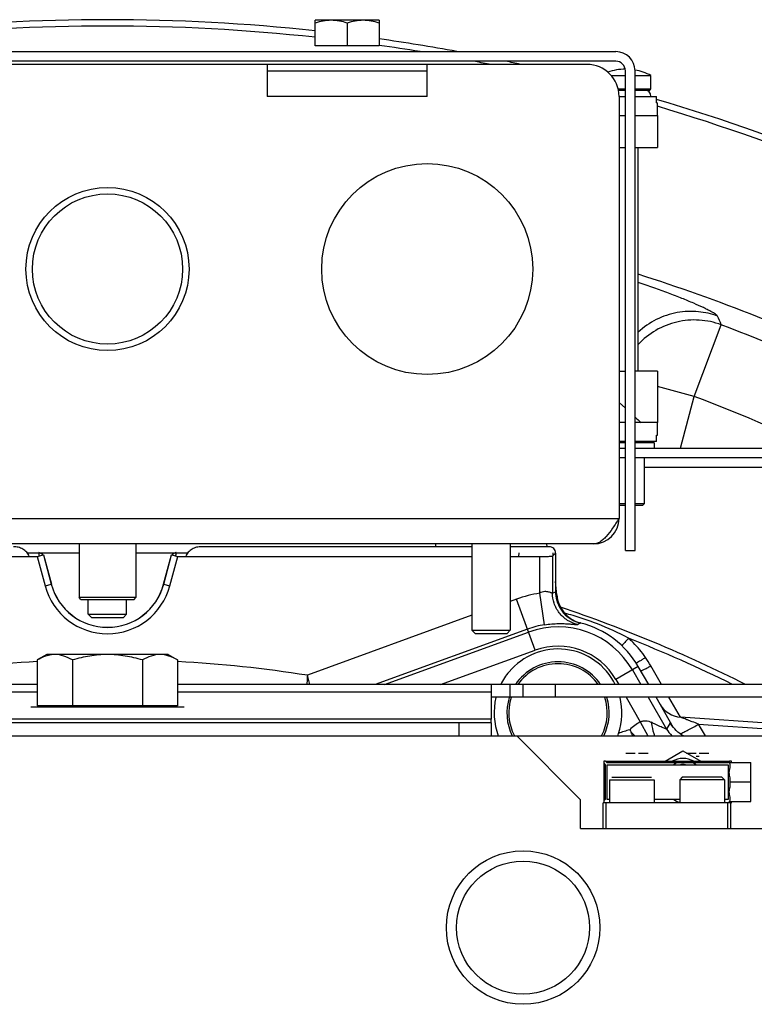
# Model space of a CAD drawing. Extents: x -3199 to 1181, y 8 to 2383.
# Tile 5 of 62: x -2898 to -2783, y 1349 to 1503. Entities that reach past the tile are written whole.
import ezdxf

# ---------------------------------------------------------------- set-up
doc = ezdxf.new("R2010")
doc.units = 0
doc.header["$LTSCALE"] = 65.395
doc.layers.get('0').update_dxf_attribs({"linetype": 'CONTINUOUS'})
doc.layers.add('3_ALL_AXES', color=7, linetype='CONTINUOUS')

msp = doc.modelspace()

# ---------------------------------------------------------------- linework, layer by layer
at = {"color": 6, "linetype": 'CONTINUOUS'}
for p, q in [((-2852.09, 1498.55), (-2852.09, 1502.55)), ((-2842.09, 1502.55), (-2852.09, 1502.55)), ((-2847.09, 1502.1), (-2847.09, 1498.55)), ((-2842.09, 1502.55), (-2842.09, 1498.55)), ((-2964.09, 1497.65), (-2805.09, 1497.65)), ((-2802.09, 1419.65), (-2802.09, 1494.65)), ((-2808.59, 1420.65), (-2960.59, 1420.65)), ((-2889.04, 1420.65), (-2889.04, 1412.25)), ((-2880.14, 1420.65), (-2880.14, 1412.25)), ((-2859.09, 1420.25), (-2859.09, 1420.22)), ((-2833.27, 1420.65), (-2833.29, 1420.25)), ((-2827.59, 1420.65), (-2827.59, 1407.15)), ((-2821.59, 1420.65), (-2821.59, 1407.15)), ((-2820.09, 1420.25), (-2820.09, 1420.22)), ((-2815.91, 1420.65), (-2815.89, 1420.22)), ((-2894.61, 1418.96), (-2893.37, 1414.34)), ((-2875.81, 1414.34), (-2874.57, 1418.96)), ((-2814.51, 1419.23), (-2814.51, 1413.16)), ((-2803.59, 1419.65), (-2802.09, 1419.65)), ((-2888.74, 1411.95), (-2889.04, 1412.25)), ((-2880.14, 1412.25), (-2889.04, 1412.25)), ((-2880.44, 1411.95), (-2880.14, 1412.25)), ((-2888.74, 1411.95), (-2880.44, 1411.95)), ((-2887.59, 1409.65), (-2887.59, 1411.95)), ((-2881.59, 1409.65), (-2881.59, 1411.95)), ((-2887.59, 1409.65), (-2887.09, 1409.15)), ((-2887.59, 1409.65), (-2881.59, 1409.65)), ((-2887.09, 1409.15), (-2882.09, 1409.15)), ((-2881.59, 1409.65), (-2882.09, 1409.15)), ((-2827.59, 1407.15), (-2821.59, 1407.15)), ((-2827.09, 1406.65), (-2827.59, 1407.15)), ((-2827.09, 1406.65), (-2822.09, 1406.65)), ((-2822.09, 1406.65), (-2821.59, 1407.15)), ((-2894.09, 1403.35), (-2895.56, 1402.5)), ((-2875.09, 1403.35), (-2894.09, 1403.35)), ((-2875.09, 1403.35), (-2873.62, 1402.5)), ((-2895.56, 1402.5), (-2895.56, 1395.35)), ((-2890.07, 1402.5), (-2890.07, 1395.35)), ((-2879.11, 1402.5), (-2879.11, 1395.35)), ((-2873.62, 1402.5), (-2873.62, 1395.35)), ((-2895.56, 1398.66), (-3054.59, 1398.66)), ((-2714.59, 1398.66), (-2873.62, 1398.66)), ((-2819.59, 1396.66), (-2819.59, 1398.66)), ((-2824.59, 1397.49), (-2824.59, 1393.23)), ((-2714.59, 1396.66), (-2824.59, 1396.66)), ((-2822.13, 1394.31), (-2822.13, 1394.22)), ((-2806.13, 1394.14), (-2806.13, 1394.22)), ((-2824.59, 1392.65), (-2944.59, 1392.65)), ((-2824.59, 1392.65), (-2824.59, 1390.65)), ((-2796.52, 1392.59), (-2796.58, 1392.68)), ((-2772.78, 1392.02), (-2794.98, 1393.57)), ((-3054.59, 1390.65), (-2714.59, 1390.65)), ((-2820.59, 1390.65), (-2810.59, 1380.65)), ((-2806.99, 1386.35), (-2806.99, 1380.45)), ((-2806.69, 1386.65), (-2802.81, 1386.65)), ((-2800.77, 1386.65), (-2793.31, 1386.65)), ((-2791.27, 1386.65), (-2787.29, 1386.65)), ((-2787.4, 1386.45), (-2783.99, 1386.45)), ((-2783.99, 1380.35), (-2783.99, 1386.45)), ((-2806.09, 1383.75), (-2806.09, 1380.15)), ((-2799.09, 1383.75), (-2799.09, 1380.15)), ((-2794.69, 1384.15), (-2795.09, 1383.75)), ((-2795.09, 1383.75), (-2795.09, 1380.15)), ((-2788.09, 1383.75), (-2795.09, 1383.75)), ((-2788.49, 1384.15), (-2794.69, 1384.15)), ((-2788.49, 1384.15), (-2788.09, 1383.75)), ((-2788.09, 1383.75), (-2788.09, 1380.15)), ((-2783.99, 1383.4), (-2787.19, 1383.4)), ((-2810.59, 1376.15), (-2810.59, 1380.65)), ((-2787.09, 1380.15), (-2807.09, 1380.15)), ((-2806.59, 1376.15), (-2806.59, 1380.15)), ((-2787.59, 1376.15), (-2787.59, 1380.15)), ((-2787.4, 1380.35), (-2783.99, 1380.35)), ((-2787.09, 1376.15), (-2787.09, 1380.15)), ((-2810.59, 1376.15), (-2778.59, 1376.15))]:
    msp.add_line(p, q, dxfattribs=at)
at = {"color": 2, "linetype": 'CONTINUOUS'}
for p, q in [((-2842.09, 1498.55), (-2852.09, 1498.55)), ((-2805.09, 1496.15), (-2964.09, 1496.15)), ((-2809.59, 1495.65), (-2959.59, 1495.65)), ((-2859.59, 1495.65), (-2859.59, 1490.65)), ((-2834.59, 1490.65), (-2834.59, 1495.65)), ((-2859.59, 1494.65), (-2834.59, 1494.65)), ((-2803.59, 1419.65), (-2803.59, 1494.65)), ((-2804.59, 1490.65), (-2804.59, 1424.65)), ((-2827.59, 1420.22), (-2869.88, 1420.22)), ((-2859.09, 1420.25), (-2827.59, 1420.25)), ((-2821.59, 1420.25), (-2820.09, 1420.25)), ((-2815.51, 1420.22), (-2821.59, 1420.22)), ((-2941.59, 1418.7), (-2895.57, 1418.7)), ((-2897.16, 1419.28), (-2895.34, 1419.28)), ((-2895.57, 1418.7), (-2894.61, 1418.96)), ((-2894.61, 1418.96), (-2895.3, 1419.3)), ((-2895.25, 1419.28), (-2889.04, 1419.28)), ((-2880.14, 1419.28), (-2873.93, 1419.28)), ((-2873.88, 1419.3), (-2874.57, 1418.96)), ((-2874.57, 1418.96), (-2873.61, 1418.7)), ((-2873.85, 1419.28), (-2872.02, 1419.28)), ((-2873.61, 1418.7), (-2827.59, 1418.7)), ((-2821.59, 1418.7), (-2816.99, 1418.7)), ((-2820.27, 1419.28), (-2820.32, 1418.7)), ((-2814.99, 1418.75), (-2814.51, 1419.23)), ((-2814.87, 1418.87), (-2814.91, 1419.28)), ((-2814.33, 1412.69), (-2814.51, 1414.77)), ((-2799.95, 1398.66), (-2801.58, 1401.47)), ((-2824.59, 1398.66), (-2824.59, 1397.49)), ((-2873.62, 1395.35), (-2895.56, 1395.35)), ((-2796.05, 1391.9), (-2798.8, 1396.66)), ((-2896.59, 1395.15), (-2872.59, 1395.15)), ((-2824.59, 1393.23), (-2944.59, 1393.23)), ((-2824.59, 1392.65), (-2824.59, 1393.23)), ((-2803.53, 1387.95), (-2802.04, 1387.95)), ((-2801.54, 1387.95), (-2800.05, 1387.95)), ((-2797.39, 1386.65), (-2794.59, 1388.27)), ((-2794.59, 1388.27), (-2791.79, 1386.65)), ((-2794.03, 1387.95), (-2792.54, 1387.95)), ((-2792.04, 1387.95), (-2790.55, 1387.95)), ((-2806.99, 1386.65), (-2806.99, 1386.35)), ((-2806.69, 1386.65), (-2806.99, 1386.65)), ((-2806.99, 1386.35), (-2806.76, 1386.11)), ((-2806.76, 1386.11), (-2806.76, 1380.68)), ((-2806.46, 1386.41), (-2806.69, 1386.65)), ((-2787.52, 1386.41), (-2806.46, 1386.41)), ((-2806.46, 1380.68), (-2806.46, 1386.11)), ((-2806.46, 1386.11), (-2787.52, 1386.11)), ((-2802.81, 1386.65), (-2800.77, 1386.65)), ((-2793.31, 1386.65), (-2791.27, 1386.65)), ((-2792.54, 1387.45), (-2792.04, 1387.45)), ((-2787.29, 1386.65), (-2787.52, 1386.41)), ((-2787.52, 1386.11), (-2787.52, 1380.68)), ((-2786.99, 1386.65), (-2787.29, 1386.65)), ((-2786.99, 1386.45), (-2786.99, 1386.65)), ((-2806.09, 1383.75), (-2799.09, 1383.75)), ((-2805.69, 1384.15), (-2799.49, 1384.15)), ((-2807.09, 1376.15), (-2807.09, 1380.15)), ((-2806.76, 1380.68), (-2806.99, 1380.45)), ((-2806.99, 1380.45), (-2806.99, 1380.15)), ((-2806.09, 1380.68), (-2806.46, 1380.68)), ((-2795.09, 1380.68), (-2799.09, 1380.68)), ((-2787.52, 1380.68), (-2788.09, 1380.68)), ((-2787.09, 1380.15), (-2786.99, 1380.15)), ((-2786.99, 1380.15), (-2786.99, 1380.35))]:
    msp.add_line(p, q, dxfattribs=at)
at = {"color": 7, "linetype": 'CONTINUOUS'}
for p, q in [((-2799.59, 1491.85), (-2799.59, 1493.9)), ((-2804.69, 1491.65), (-2803.59, 1491.65)), ((-2802.09, 1491.65), (-2799.79, 1491.65)), ((-2804.59, 1490.65), (-2803.59, 1490.65)), ((-2802.09, 1490.65), (-2798.74, 1490.65)), ((-2798.74, 1489.65), (-2798.74, 1490.65)), ((-2798.74, 1489.65), (-2798.59, 1489.65)), ((-2804.59, 1487.65), (-2803.59, 1487.65)), ((-2802.09, 1487.65), (-2798.59, 1487.65)), ((-2798.59, 1487.65), (-2798.59, 1482.65)), ((-2804.59, 1482.65), (-2803.59, 1482.65)), ((-2802.09, 1482.65), (-2798.59, 1482.65)), ((-2801.59, 1447.65), (-2801.59, 1482.65)), ((-2804.59, 1447.65), (-2803.59, 1447.65)), ((-2798.59, 1447.65), (-2802.09, 1447.65)), ((-2798.59, 1447.65), (-2798.59, 1439.65)), ((-2804.59, 1442.79), (-2803.59, 1441.87)), ((-2803.59, 1439.65), (-2804.59, 1439.65)), ((-2798.59, 1439.65), (-2802.09, 1439.65)), ((-2798.74, 1436.65), (-2798.74, 1437.65)), ((-2798.74, 1437.65), (-2798.59, 1437.65)), ((-2803.59, 1436.65), (-2804.59, 1436.65)), ((-2803.59, 1436.45), (-2804.59, 1436.45)), ((-2798.74, 1436.65), (-2802.09, 1436.65)), ((-2799.09, 1436.45), (-2802.09, 1436.45)), ((-2799.09, 1436.45), (-2799.29, 1436.65)), ((-2799.09, 1436.45), (-2799.09, 1435.65)), ((-2804.59, 1434.15), (-2803.59, 1434.15)), ((-2802.09, 1434.15), (-2780.68, 1434.15)), ((-2800.64, 1434.15), (-2800.64, 1426.95)), ((-2803.59, 1426.95), (-2804.59, 1426.95)), ((-2803.59, 1426.65), (-2804.59, 1426.65)), ((-2800.64, 1426.95), (-2802.09, 1426.95)), ((-2800.94, 1426.65), (-2802.09, 1426.65)), ((-2800.94, 1426.65), (-2800.64, 1426.95))]:
    msp.add_line(p, q, dxfattribs=at)
at = {"color": 9, "linetype": 'CONTINUOUS'}
for p, q in [((-2804.74, 1491.85), (-2803.59, 1491.85)), ((-2802.09, 1491.85), (-2799.59, 1491.85)), ((-2834.59, 1490.65), (-2859.59, 1490.65)), ((-2792.82, 1443.72), (-2788.59, 1454.92)), ((-2792.82, 1443.72), (-2798.59, 1445.27)), ((-2794.99, 1435.65), (-2792.82, 1443.72)), ((-2800.64, 1432.65), (-2780.68, 1432.65)), ((-2964.59, 1424.65), (-2804.59, 1424.65)), ((-2895.57, 1418.7), (-2894.34, 1414.09)), ((-2894.61, 1418.96), (-2893.38, 1414.34)), ((-2875.8, 1414.34), (-2874.57, 1418.96)), ((-2874.84, 1414.09), (-2873.61, 1418.7)), ((-2816.99, 1412.95), (-2816.99, 1418.7)), ((-2814.99, 1418.75), (-2814.99, 1412.95)), ((-2894.34, 1414.09), (-2893.37, 1414.34)), ((-2875.81, 1414.34), (-2874.84, 1414.09)), ((-2816.24, 1408.01), (-2816.99, 1412.95)), ((-2814.99, 1412.95), (-2814.51, 1413.16)), ((-2814.49, 1412.75), (-2814.43, 1412.73)), ((-2814.49, 1412.75), (-2814.33, 1412.69)), ((-2814.34, 1412.7), (-2814.33, 1412.69)), ((-2820.61, 1412.03), (-2821.59, 1411.67)), ((-2817.71, 1404.04), (-2820.61, 1412.03)), ((-2827.59, 1409.49), (-2853.33, 1400.12)), ((-2811.08, 1408.07), (-2810.7, 1408.31)), ((-2818.9, 1407.33), (-2842.73, 1398.66)), ((-2841.27, 1398.66), (-2818.73, 1406.86)), ((-2832.51, 1398.66), (-2817.71, 1404.04)), ((-2801.58, 1401.47), (-2805.08, 1399.45)), ((-2797.93, 1398.66), (-2799.62, 1401.58)), ((-2797.93, 1398.66), (-2799.62, 1401.58)), ((-2852.96, 1398.66), (-2853.33, 1400.12)), ((-2802.49, 1400.95), (-2801.16, 1398.66)), ((-2821.59, 1396.66), (-2821.59, 1398.66)), ((-2814.59, 1398.66), (-2814.59, 1396.66)), ((-2805.08, 1399.45), (-2804.63, 1398.66)), ((-2895.56, 1397.49), (-2944.59, 1397.49)), ((-2824.59, 1397.49), (-2873.62, 1397.49)), ((-2803.47, 1396.66), (-2801.26, 1392.82)), ((-2800.01, 1396.66), (-2797.15, 1391.7)), ((-2795, 1393.57), (-2796.78, 1396.66)), ((-2795, 1393.57), (-2796.78, 1396.66)), ((-2829.59, 1390.65), (-2829.59, 1392.65)), ((-2801.26, 1392.82), (-2800.06, 1390.65)), ((-2796.58, 1392.68), (-2797.15, 1391.7)), ((-2796.58, 1392.68), (-2796.48, 1392.51)), ((-2791.09, 1390.65), (-2792.14, 1392.46)), ((-2791.09, 1390.65), (-2792.14, 1392.46)), ((-2792.14, 1392.46), (-2772.8, 1391.11)), ((-2802.14, 1390.65), (-2802.7, 1391.21))]:
    msp.add_line(p, q, dxfattribs=at)
at = {"color": 3, "linetype": 'CONTINUOUS'}
for p, q in [((-2804.59, 1435.65), (-2803.59, 1435.65)), ((-2802.09, 1435.65), (-2780.68, 1435.65))]:
    msp.add_line(p, q, dxfattribs=at)
at = {"color": 2, "linetype": 'CONTINUOUS'}
for centre, radius in [((-2834.59, 1463.65), 16.5), ((-2884.59, 1463.65), 12.75)]:
    msp.add_circle(centre, radius, dxfattribs=at)
at = {"color": 9, "linetype": 'CONTINUOUS'}
msp.add_circle((-2884.59, 1463.65), 11.75, dxfattribs=at)
at = {"color": 6, "linetype": 'CONTINUOUS'}
for radius in [12, 10.4]:
    msp.add_circle((-2819.59, 1360.65), radius, dxfattribs=at)
at = {"color": 7, "linetype": 'CONTINUOUS'}
for centre, radius, start, end in [((-2884.59, 1200.65), 302, 83.8217, 96.1783), ((-2884.59, 1200.65), 301, 83.8012, 96.1989), ((-2884.59, 1200.65), 302, 79.575, 81.9099), ((-2884.59, 1200.65), 301, 80.6526, 81.8805), ((-2884.59, 1200.65), 301, 78.5604, 79.0411), ((-2884.59, 1200.65), 302, 77.651, 78.1001), ((-2800.59, 1490.65), 1, 0, 90), ((-2799.79, 1491.85), 0.2, 270, 360), ((-2884.59, 1200.65), 302, 60.8983, 73.4828), ((-2884.59, 1200.65), 301, 61.1664, 73.3975), ((-2884.59, 1200.65), 275, 64.1809, 72.4327), ((-2647.82, 1612.22), 230.83, 228.0615, 228.3843)]:
    msp.add_arc(centre, radius, start, end, dxfattribs=at)
at = {"color": 6, "linetype": 'CONTINUOUS'}
for centre, radius, start, end in [((-2805.09, 1494.65), 3, 0, 90), ((-2884.59, 1416.7), 9.09, 195, 345), ((-2809.53, 1413.16), 4.98, 180.0015, 183.4851), ((-2809.51, 1413.17), 5, 183.484, 186.9421), ((-2884.59, 1200.65), 221.74, 63.251, 71.3693), ((-2814.13, 1394.22), 14.5, 75.8005, 76.2987), ((-2814.13, 1394.22), 8, 146.3301, 146.3362), ((-2814.13, 1394.22), 8, 33.6638, 33.6716), ((-2794.7, 1397.56), 4, 210, 266), ((-2792.09, 1395.15), 5.12, 209.9999, 210.6947), ((-2814.13, 1394.22), 8, 333.4329, 333.4389), ((-2726.96, 1435.82), 87.9, 210.206, 210.4966), ((-2939.52, 1310.61), 158.79, 30.2659, 30.501)]:
    msp.add_arc(centre, radius, start, end, dxfattribs=at)
at = {"color": 2, "linetype": 'CONTINUOUS'}
for centre, radius, start, end in [((-2809.59, 1490.65), 5, 0.0001, 89.9999), ((-2805.09, 1494.65), 1.5, 0.0002, 89.9998), ((-2808.59, 1424.65), 4, 270, 360), ((-2809.35, 1413.13), 5, 185, 255.8005), ((-2814.13, 1394.22), 14.5, 30, 75.8005), ((-2814.13, 1394.22), 10, 26.3278, 140), ((-2814.13, 1394.22), 8, 33.6716, 146.3301), ((-2818.98, 1390.42), 22.35, 29.9792, 33.9419), ((-2814.09, 1394.2), 10.05, 140.0335, 153.6436), ((-2814.13, 1394.22), 10, 165.9113, 200.9626), ((-2814.13, 1394.22), 8, 162.2824, 206.5662), ((-2814.13, 1394.22), 8, 333.4389, 17.7181), ((-2814.13, 1394.22), 10, 341.1846, 14.0886), ((-2814.13, 1394.22), 10, 339.041, 341.1837), ((-2794.59, 1383.65), 3.45, 60.4666, 119.5334), ((-2794.29, 1383.39), 3.26, 111.8592, 123.2832), ((-2794.59, 1383.65), 2.5, 80.6605, 99.3395), ((-2794.29, 1383.39), 3.26, 56.7168, 68.1408), ((-2794.28, 1383.42), 3.27, 236.7629, 254.9292), ((-2794.29, 1383.4), 3.25, 254.9854, 255.7416)]:
    msp.add_arc(centre, radius, start, end, dxfattribs=at)
at = {"color": 9, "linetype": 'CONTINUOUS'}
for centre, radius, start, end in [((-2884.59, 1200.65), 271.79, 64.2336, 69.3173), ((-2884.59, 1200.65), 259.82, 63.879, 69.3173), ((-2884.59, 1416.7), 10.09, 195, 345), ((-2884.59, 1416.7), 9.1, 195, 345), ((-2814.13, 1394.22), 18.94, 98.665, 110), ((-2814.13, 1394.22), 13.95, 98.665, 110), ((-2814.13, 1394.22), 13.45, 30, 110), ((-2814.13, 1394.22), 10.45, 30, 110), ((-2884.59, 1200.65), 220.84, 63.7249, 68.3452), ((-2884.59, 1200.65), 201.9, 93.1147, 98.9064), ((-2884.59, 1200.65), 201.9, 81.0936, 86.8853), ((-2814.13, 1394.22), 7.7, 35.1601, 144.8402), ((-2814.13, 1394.22), 7.7, 161.5674, 207.6875), ((-2814.13, 1394.22), 7.7, 332.3125, 18.4327), ((-2797.09, 1371.65), 20.78, 106.3052, 111.3858), ((-2792.81, 1394.21), 5.01, 210.055, 225.3458)]:
    msp.add_arc(centre, radius, start, end, dxfattribs=at)
at = {"color": 6, "linetype": 'CONTINUOUS'}
for points, knots in [([(-2849.59, 1502.55), (-2850.01, 1502.55), (-2850.86, 1502.46), (-2851.69, 1502.24), (-2852.09, 1502.1)], [0, 0, 0, 0, 0.498128, 1, 1, 1, 1]), ([(-2847.09, 1502.1), (-2847.49, 1502.24), (-2848.32, 1502.46), (-2849.17, 1502.55), (-2849.59, 1502.55)], [0, 0, 0, 0, 0.501872, 1, 1, 1, 1]), ([(-2844.59, 1502.55), (-2845.01, 1502.55), (-2845.86, 1502.46), (-2846.69, 1502.24), (-2847.09, 1502.1)], [0, 0, 0, 0, 0.498128, 1, 1, 1, 1]), ([(-2842.09, 1502.1), (-2842.49, 1502.24), (-2843.32, 1502.46), (-2844.17, 1502.55), (-2844.59, 1502.55)], [0, 0, 0, 0, 0.501872, 1, 1, 1, 1]), ([(-2804.59, 1424.65), (-2804.92, 1424.13), (-2805.54, 1423.16), (-2806.36, 1422.03), (-2807.06, 1421.33), (-2807.56, 1420.95), (-2808.07, 1420.7), (-2808.42, 1420.65), (-2808.59, 1420.65)], [0, 0, 0, 0, 0.312601, 0.592695, 0.71328, 0.819587, 0.913511, 1, 1, 1, 1]), ([(-2814.48, 1412.56), (-2814.42, 1412.06), (-2814.14, 1411.08), (-2813.31, 1409.8), (-2812.13, 1408.82), (-2811.19, 1408.43), (-2810.7, 1408.31)], [0, 0, 0, 0, 0.249999, 0.499998, 0.749999, 1, 1, 1, 1]), ([(-2894.04, 1403.17), (-2894.17, 1403.13), (-2894.69, 1402.96), (-2895.2, 1402.71), (-2895.56, 1402.5)], [0, 0, 0, 0, 0.243168, 1, 1, 1, 1]), ([(-2892.82, 1403.35), (-2892.92, 1403.35), (-2893.33, 1403.33), (-2893.74, 1403.25), (-2894.04, 1403.17)], [0, 0, 0, 0, 0.247885, 1, 1, 1, 1]), ([(-2890.07, 1402.5), (-2890.51, 1402.75), (-2891.38, 1403.17), (-2892.35, 1403.35), (-2892.82, 1403.35)], [0, 0, 0, 0, 0.514934, 1, 1, 1, 1]), ([(-2884.59, 1403.35), (-2885.52, 1403.35), (-2887.37, 1403.19), (-2889.18, 1402.76), (-2890.07, 1402.5)], [0, 0, 0, 0, 0.499893, 1, 1, 1, 1]), ([(-2879.11, 1402.5), (-2880, 1402.76), (-2881.81, 1403.19), (-2883.66, 1403.35), (-2884.59, 1403.35)], [0, 0, 0, 0, 0.500107, 1, 1, 1, 1]), ([(-2876.36, 1403.35), (-2876.83, 1403.35), (-2877.8, 1403.17), (-2878.67, 1402.75), (-2879.11, 1402.5)], [0, 0, 0, 0, 0.485066, 1, 1, 1, 1]), ([(-2873.62, 1402.5), (-2874.05, 1402.75), (-2874.93, 1403.17), (-2875.89, 1403.35), (-2876.36, 1403.35)], [0, 0, 0, 0, 0.514934, 1, 1, 1, 1]), ([(-2794.5, 1390.65), (-2794.92, 1390.86), (-2795.68, 1391.41), (-2796.26, 1392.15), (-2796.49, 1392.53)], [0, 0, 0, 0, 0.510626, 1, 1, 1, 1])]:
    msp.add_open_spline(points, degree=3, knots=knots, dxfattribs=at)
at = {"color": 9, "linetype": 'CONTINUOUS'}
for points, knots in [([(-2789.19, 1456.28), (-2789.21, 1456.33), (-2789.32, 1456.44), (-2789.53, 1456.61), (-2789.86, 1456.81), (-2790.28, 1457.05), (-2790.81, 1457.32), (-2791.69, 1457.75), (-2793.01, 1458.34), (-2794.82, 1459.1), (-2796.89, 1459.91), (-2799.18, 1460.74), (-2800.77, 1461.29), (-2801.59, 1461.56)], [0, 0, 0, 0, 0.012178, 0.032229, 0.060393, 0.096538, 0.140385, 0.191577, 0.314267, 0.460789, 0.62691, 0.808173, 1, 1, 1, 1]), ([(-2789.19, 1456.28), (-2790.15, 1456.64), (-2792.24, 1457.12), (-2795.56, 1456.98), (-2798.83, 1455.89), (-2800.75, 1454.55), (-2801.59, 1453.76)], [0, 0, 0, 0, 0.230407, 0.479652, 0.739672, 1, 1, 1, 1]), ([(-2788.59, 1454.92), (-2789.69, 1455.34), (-2792.03, 1455.83), (-2795.59, 1455.53), (-2798.92, 1454.21), (-2800.79, 1452.72), (-2801.59, 1451.86)], [0, 0, 0, 0, 0.249819, 0.499841, 0.749953, 1, 1, 1, 1]), ([(-2814.99, 1412.95), (-2815, 1412.93), (-2815.07, 1412.95), (-2815.17, 1412.99), (-2815.35, 1413.06), (-2815.58, 1413.13), (-2815.88, 1413.19), (-2816.22, 1413.2), (-2816.61, 1413.13), (-2816.86, 1413.02), (-2816.99, 1412.95)], [0, 0, 0, 0, 0.024641, 0.082651, 0.174051, 0.294366, 0.439371, 0.605408, 0.792361, 1, 1, 1, 1]), ([(-2811.08, 1408.07), (-2811.62, 1408.19), (-2812.7, 1408.63), (-2814, 1409.8), (-2814.81, 1411.31), (-2814.99, 1412.42), (-2814.99, 1412.95)], [0, 0, 0, 0, 0.249262, 0.508951, 0.763774, 1, 1, 1, 1]), ([(-2803.1, 1405.9), (-2804.67, 1406.76), (-2807.13, 1407.86), (-2810.5, 1409.07), (-2812.21, 1409.58), (-2813.08, 1409.8)], [0, 0, 0, 0, 0.499839, 0.749947, 1, 1, 1, 1]), ([(-2816.24, 1408.01), (-2815.86, 1408.07), (-2815.14, 1408.15), (-2814.11, 1408.2), (-2813.22, 1408.19), (-2812.48, 1408.15), (-2811.98, 1408.11), (-2811.65, 1408.08), (-2811.47, 1408.07), (-2811.32, 1408.06), (-2811.2, 1408.05), (-2811.13, 1408.06), (-2811.09, 1408.06), (-2811.08, 1408.07)], [0, 0, 0, 0, 0.220153, 0.422319, 0.595677, 0.737043, 0.846775, 0.89023, 0.9263, 0.955141, 0.976901, 0.991738, 1, 1, 1, 1]), ([(-2803.1, 1405.9), (-2803.3, 1405.67), (-2803.65, 1405.28), (-2804, 1404.9), (-2804.16, 1404.74)], [0, 0, 0, 0, 0.580836, 1, 1, 1, 1]), ([(-2800.44, 1402.89), (-2801, 1403.73), (-2801.86, 1404.77), (-2802.84, 1405.68), (-2803.1, 1405.9)], [0, 0, 0, 0, 0.74965, 1, 1, 1, 1]), ([(-2853.33, 1400.12), (-2853.34, 1399.99), (-2853.36, 1399.51), (-2853.39, 1399.02), (-2853.41, 1398.66)], [0, 0, 0, 0, 0.253691, 1, 1, 1, 1]), ([(-2801.26, 1392.82), (-2801.12, 1392.89), (-2800.83, 1392.99), (-2800.24, 1393.02), (-2799.8, 1392.88), (-2799.54, 1392.76)], [0, 0, 0, 0, 0.255949, 0.507884, 1, 1, 1, 1]), ([(-2797.15, 1391.7), (-2797.15, 1391.7), (-2797.17, 1391.69), (-2797.2, 1391.7), (-2797.26, 1391.72), (-2797.38, 1391.76), (-2797.58, 1391.84), (-2797.86, 1391.96), (-2798.22, 1392.12), (-2798.62, 1392.31), (-2799.07, 1392.53), (-2799.38, 1392.68), (-2799.54, 1392.76)], [0, 0, 0, 0, 0.005401, 0.018817, 0.041399, 0.073125, 0.162901, 0.284369, 0.433148, 0.604801, 0.795007, 1, 1, 1, 1]), ([(-2799.54, 1392.76), (-2799.52, 1392.57), (-2799.41, 1391.85), (-2799.23, 1391.15), (-2799.03, 1390.65)], [0, 0, 0, 0, 0.25675, 1, 1, 1, 1]), ([(-2795.01, 1390.95), (-2794.83, 1391.03), (-2794.41, 1391.23), (-2793.45, 1391.72), (-2792.67, 1392.15), (-2792.14, 1392.46)], [0, 0, 0, 0, 0.182253, 0.42845, 1, 1, 1, 1]), ([(-2792.14, 1392.46), (-2792.48, 1392.59), (-2792.99, 1392.78), (-2793.63, 1393.03), (-2794.07, 1393.2), (-2794.42, 1393.33), (-2794.76, 1393.47), (-2794.84, 1393.5), (-2794.99, 1393.57), (-2794.98, 1393.57)], [0, 0, 0, 0, 0.362134, 0.531024, 0.685141, 0.818091, 0.920912, 0.98413, 1, 1, 1, 1])]:
    msp.add_open_spline(points, degree=3, knots=knots, dxfattribs=at)
for points in [[(-2788.59, 1454.92), (-2788.79, 1455.38), (-2788.99, 1455.83), (-2789.19, 1456.28)], [(-2801.26, 1392.82), (-2801.86, 1392.49), (-2802.43, 1392.07), (-2802.92, 1391.59)]]:
    msp.add_open_spline(points, degree=3, dxfattribs=at)
at = {"color": 2, "linetype": 'CONTINUOUS'}
for points, knots in [([(-2896.83, 1418.7), (-2896.91, 1418.94), (-2897.19, 1419.38), (-2897.81, 1419.86), (-2898.53, 1420.16), (-2899.04, 1420.22), (-2899.3, 1420.22)], [0, 0, 0, 0, 0.249433, 0.499451, 0.749691, 1, 1, 1, 1]), ([(-2869.88, 1420.22), (-2870.14, 1420.22), (-2870.65, 1420.16), (-2871.37, 1419.86), (-2871.98, 1419.38), (-2872.27, 1418.94), (-2872.35, 1418.7)], [0, 0, 0, 0, 0.250264, 0.500488, 0.750519, 1, 1, 1, 1]), ([(-2814.51, 1419.22), (-2814.51, 1419.35), (-2814.57, 1419.62), (-2814.79, 1419.95), (-2815.12, 1420.17), (-2815.38, 1420.22), (-2815.51, 1420.22)], [0, 0, 0, 0, 0.250001, 0.5, 0.749999, 1, 1, 1, 1]), ([(-2895.3, 1419.3), (-2895.31, 1419.3), (-2895.32, 1419.31), (-2895.34, 1419.29), (-2895.34, 1419.25), (-2895.34, 1419.2), (-2895.34, 1419.13), (-2895.32, 1419.04), (-2895.3, 1418.92), (-2895.28, 1418.83), (-2895.27, 1418.78)], [0, 0, 0, 0, 0.029672, 0.062199, 0.119379, 0.208646, 0.336075, 0.508062, 0.729466, 1, 1, 1, 1]), ([(-2873.91, 1418.78), (-2873.89, 1418.83), (-2873.88, 1418.92), (-2873.86, 1419.04), (-2873.84, 1419.13), (-2873.84, 1419.2), (-2873.84, 1419.25), (-2873.84, 1419.29), (-2873.86, 1419.31), (-2873.87, 1419.3), (-2873.88, 1419.3)], [0, 0, 0, 0, 0.270421, 0.491734, 0.663611, 0.791064, 0.880199, 0.937466, 0.970198, 1, 1, 1, 1]), ([(-2816.99, 1418.7), (-2816.74, 1418.7), (-2816.38, 1418.7), (-2815.92, 1418.71), (-2815.63, 1418.71), (-2815.38, 1418.72), (-2815.21, 1418.73), (-2815.11, 1418.73), (-2815.05, 1418.74), (-2815.02, 1418.74), (-2815, 1418.75), (-2814.99, 1418.75)], [0, 0, 0, 0, 0.370801, 0.539495, 0.688814, 0.81341, 0.908832, 0.944502, 0.971704, 0.990225, 1, 1, 1, 1]), ([(-2800.44, 1402.89), (-2800.6, 1402.79), (-2800.9, 1402.59), (-2801.33, 1402.32), (-2801.63, 1402.14), (-2801.81, 1402.05), (-2801.88, 1402.02), (-2801.9, 1402.01)], [0, 0, 0, 0, 0.332006, 0.642417, 0.876188, 0.952672, 1, 1, 1, 1]), ([(-2801.19, 1400.81), (-2801.19, 1400.8), (-2801.18, 1400.8), (-2801.13, 1400.81), (-2801.04, 1400.84), (-2800.9, 1400.9), (-2800.7, 1401), (-2800.46, 1401.12), (-2800.09, 1401.32), (-2799.81, 1401.47), (-2799.62, 1401.58)], [0, 0, 0, 0, 0.006934, 0.0207, 0.074335, 0.165849, 0.292746, 0.449817, 0.627171, 1, 1, 1, 1]), ([(-2787.31, 1386.38), (-2787.32, 1386.39), (-2787.33, 1386.4), (-2787.37, 1386.42), (-2787.38, 1386.43), (-2787.4, 1386.44), (-2787.4, 1386.45)], [0, 0, 0, 0, 0.349959, 0.660679, 0.902777, 1, 1, 1, 1]), ([(-2787.4, 1386.45), (-2787.4, 1386.45), (-2787.4, 1386.45), (-2787.4, 1386.45), (-2787.4, 1386.45)], [0, 0, 0, 0, 0.359505, 1, 1, 1, 1]), ([(-2787.21, 1386.13), (-2787.21, 1386.15), (-2787.22, 1386.24), (-2787.26, 1386.33), (-2787.31, 1386.38)], [0, 0, 0, 0, 0.292521, 1, 1, 1, 1]), ([(-2787.22, 1385.73), (-2787.22, 1385.76), (-2787.22, 1385.9), (-2787.22, 1386.03), (-2787.21, 1386.13)], [0, 0, 0, 0, 0.279098, 1, 1, 1, 1]), ([(-2787.22, 1384.07), (-2787.23, 1384.2), (-2787.29, 1384.48), (-2787.39, 1384.9), (-2787.31, 1385.25), (-2787.24, 1385.53), (-2787.23, 1385.66), (-2787.22, 1385.73)], [0, 0, 0, 0, 0.239945, 0.499895, 0.759787, 0.883797, 1, 1, 1, 1]), ([(-2787.19, 1383.4), (-2787.2, 1383.48), (-2787.21, 1383.7), (-2787.22, 1383.93), (-2787.22, 1384.07)], [0, 0, 0, 0, 0.370151, 1, 1, 1, 1]), ([(-2787.22, 1382.73), (-2787.22, 1382.87), (-2787.21, 1383.09), (-2787.2, 1383.31), (-2787.19, 1383.4)], [0, 0, 0, 0, 0.629849, 1, 1, 1, 1]), ([(-2787.22, 1381.07), (-2787.23, 1381.2), (-2787.29, 1381.48), (-2787.39, 1381.9), (-2787.31, 1382.25), (-2787.24, 1382.53), (-2787.23, 1382.66), (-2787.22, 1382.73)], [0, 0, 0, 0, 0.239945, 0.499895, 0.759787, 0.883797, 1, 1, 1, 1]), ([(-2787.4, 1380.35), (-2787.4, 1380.35), (-2787.38, 1380.36), (-2787.37, 1380.37), (-2787.33, 1380.39), (-2787.32, 1380.41), (-2787.31, 1380.42)], [0, 0, 0, 0, 0.097157, 0.339198, 0.649958, 1, 1, 1, 1]), ([(-2787.4, 1380.35), (-2787.4, 1380.35), (-2787.4, 1380.35), (-2787.4, 1380.35), (-2787.4, 1380.35)], [0, 0, 0, 0, 0.640485, 1, 1, 1, 1]), ([(-2787.31, 1380.42), (-2787.29, 1380.43), (-2787.23, 1380.5), (-2787.21, 1380.6), (-2787.21, 1380.67)], [0, 0, 0, 0, 0.216958, 1, 1, 1, 1]), ([(-2787.21, 1380.67), (-2787.21, 1380.7), (-2787.22, 1380.83), (-2787.22, 1380.97), (-2787.22, 1381.07)], [0, 0, 0, 0, 0.218949, 1, 1, 1, 1])]:
    msp.add_open_spline(points, degree=3, knots=knots, dxfattribs=at)
at = {"layer": '3_ALL_AXES', "color": 7, "linetype": 'CONTINUOUS'}
for p, q in [((-2805.79, 1493.9), (-2803.59, 1493.9)), ((-2802.09, 1493.9), (-2799.59, 1493.9)), ((-2798.59, 1487.65), (-2798.59, 1489.65)), ((-2798.59, 1437.65), (-2798.59, 1439.65))]:
    msp.add_line(p, q, dxfattribs=at)
for start, end in [(90.1439, 108.8469), (61.9275, 79.8585)]:
    msp.add_arc((-2803.59, 1486.4), 8.5, start, end, dxfattribs=at)

doc.saveas('drawing.dxf')
